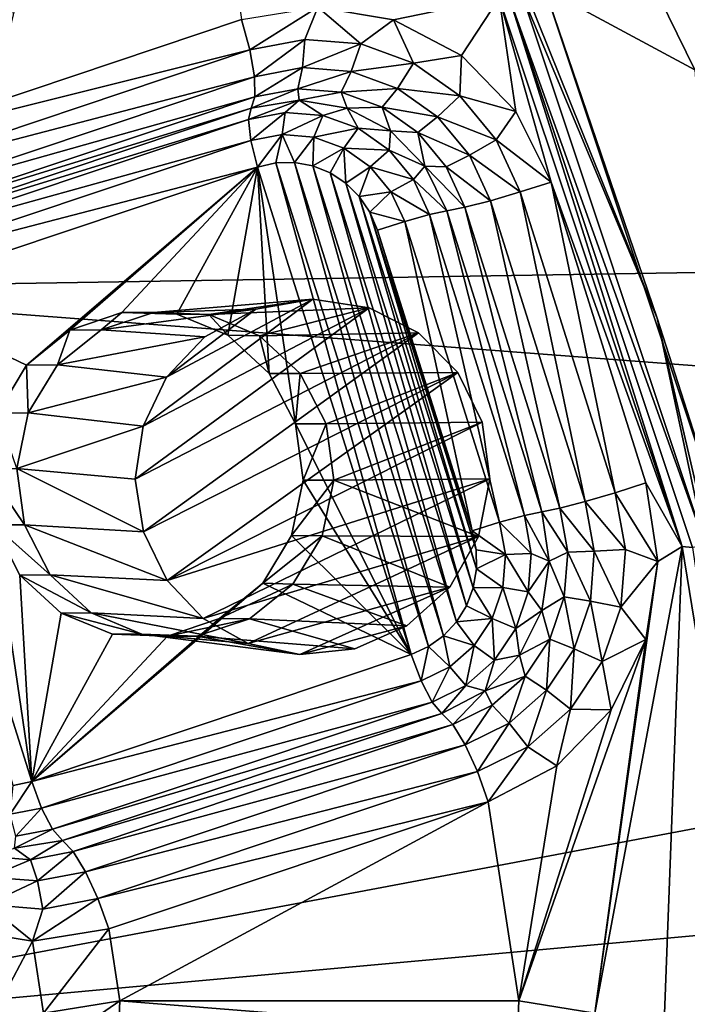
# Model space of a CAD drawing. Header units: metres. Extents: x -237 to 25, y -25 to 25.
# Tile 79 of 165: x -211.76 to -209.65, y 1.29 to 4.4. Entities that reach past the tile are written whole.
import ezdxf

# ---------------------------------------------------------------- set-up
doc = ezdxf.new("R2010")
doc.units = ezdxf.units.M
doc.layers.add('solid_10481232', color=7, linetype='CONTINUOUS')

msp = doc.modelspace()

# ---------------------------------------------------------------- linework, layer by layer
at = {"layer": 'solid_10481232'}
for points in [[(-203.606659, 3.698671, 203.242172), (-208.234619, 9.493552, 199.754669), (-212.258316, 5.833385, 196.722641)], [(-211.990494, 3.600961, 195.046265), (-211.421005, 5.898247, 195.475357), (-211.956345, 4.560482, 195.071976)], [(-211.766861, 4.512163, 195.231476), (-211.421005, 5.898247, 195.475357), (-211.990494, 3.600961, 195.046265)], [(-203.606659, 3.698671, 203.242172), (-212.258316, 5.833385, 196.722641), (-212.820435, 3.551047, 196.299088)], [(-212.258316, 5.833385, 196.722641), (-211.665649, 4.962391, 195.416168), (-211.939423, 3.755642, 195.209869)], [(-210.403275, 5.828957, 83.128601), (-209.625595, 4.243166, 82.934708), (-210.099976, 4.499037, 81.480263)], [(-210.403275, 5.828957, 83.128601), (-208.889481, 4.415432, 82.751167), (-209.625595, 4.243166, 82.934708)], [(-211.166885, 5.1464, 81.453583), (-211.058685, 4.401504, 81.426605), (-212.258347, 3.999782, 81.725716)], [(-211.339096, 4.968671, 81.496521), (-211.166885, 5.1464, 81.453583), (-212.258347, 3.999782, 81.725716)], [(-211.46373, 5.122235, 81.457832), (-212.484207, 4.358115, 81.712273), (-212.541138, 4.412341, 81.646805)], [(-211.46373, 5.122235, 81.457832), (-211.400742, 5.050149, 81.49395), (-212.484207, 4.358115, 81.712273)], [(-210.397369, 5.080102, 81.471733), (-209.745377, 3.45788, 81.309174), (-210.173294, 4.482878, 81.338463)], [(-210.099976, 4.499037, 81.480263), (-209.745377, 3.45788, 81.309174), (-210.397369, 5.080102, 81.471733)], [(-211.400742, 5.050149, 81.49395), (-212.421219, 4.286029, 81.748383), (-212.484207, 4.358115, 81.712273)], [(-211.400742, 5.050149, 81.49395), (-211.339096, 4.968671, 81.496521), (-212.421219, 4.286029, 81.748383)], [(-212.421219, 4.286029, 81.748383), (-211.339096, 4.968671, 81.496521), (-212.359573, 4.20455, 81.750954)], [(-212.359573, 4.20455, 81.750954), (-211.339096, 4.968671, 81.496521), (-212.258347, 3.999782, 81.725716)], [(-211.76088, 4.501837, 195.281982), (-211.939423, 3.755642, 195.209869), (-211.665649, 4.962391, 195.416168)], [(-210.173294, 4.482878, 81.338463), (-209.592606, 2.739611, 81.193687), (-210.213043, 4.472218, 81.27951)], [(-209.745377, 3.45788, 81.309174), (-209.592606, 2.739611, 81.193687), (-210.173294, 4.482878, 81.338463)], [(-210.099976, 4.499037, 81.480263), (-209.517197, 2.749485, 81.334961), (-209.745377, 3.45788, 81.309174)], [(-209.625595, 4.243166, 82.934708), (-209.517197, 2.749485, 81.334961), (-210.099976, 4.499037, 81.480263)], [(-210.578384, 4.401292, 81.306854), (-210.817947, 4.440625, 81.366585), (-210.244675, 4.470913, 81.223648)], [(-210.363068, 4.288221, 81.253166), (-210.578384, 4.401292, 81.306854), (-210.244675, 4.470913, 81.223648)], [(-210.191376, 4.111591, 81.210358), (-210.363068, 4.288221, 81.253166), (-210.244675, 4.470913, 81.223648)], [(-210.213043, 4.472218, 81.27951), (-209.66571, 2.736025, 81.0793), (-210.244675, 4.470913, 81.223648)], [(-210.080582, 3.887872, 81.182739), (-210.244675, 4.470913, 81.223648), (-209.66571, 2.736025, 81.0793)], [(-210.080582, 3.887872, 81.182739), (-210.191376, 4.111591, 81.210358), (-210.244675, 4.470913, 81.223648)], [(-210.213043, 4.472218, 81.27951), (-209.633728, 2.733095, 81.135071), (-209.66571, 2.736025, 81.0793)], [(-209.592606, 2.739611, 81.193687), (-209.633728, 2.733095, 81.135071), (-210.213043, 4.472218, 81.27951)], [(-211.0327, 4.30572, 81.402184), (-211.058685, 4.401504, 81.426605), (-210.817947, 4.440625, 81.366585)], [(-211.0327, 4.30572, 81.402184), (-210.817947, 4.440625, 81.366585), (-210.858551, 4.338987, 81.358765)], [(-210.858551, 4.338987, 81.358765), (-210.817947, 4.440625, 81.366585), (-210.681961, 4.324665, 81.314735)], [(-210.681961, 4.324665, 81.314735), (-210.817947, 4.440625, 81.366585), (-210.578384, 4.401292, 81.306854)], [(-211.0327, 4.30572, 81.402184), (-212.258347, 3.999782, 81.725716), (-211.058685, 4.401504, 81.426605)], [(-210.681961, 4.324665, 81.314735), (-210.578384, 4.401292, 81.306854), (-210.514999, 4.263728, 81.273102)], [(-210.514999, 4.263728, 81.273102), (-210.578384, 4.401292, 81.306854), (-210.363068, 4.288221, 81.253166)], [(-211.0327, 4.30572, 81.402184), (-210.858551, 4.338987, 81.358765), (-211.018158, 4.220978, 81.346741)], [(-210.858551, 4.338987, 81.358765), (-210.86618, 4.250007, 81.308853), (-211.018158, 4.220978, 81.346741)], [(-210.858551, 4.338987, 81.358765), (-210.681961, 4.324665, 81.314735), (-210.86618, 4.250007, 81.308853)], [(-212.232361, 3.903998, 81.701294), (-212.258347, 3.999782, 81.725716), (-211.0327, 4.30572, 81.402184)], [(-212.232361, 3.903998, 81.701294), (-211.0327, 4.30572, 81.402184), (-211.018158, 4.220978, 81.346741)], [(-210.681961, 4.324665, 81.314735), (-210.712097, 4.237509, 81.270432), (-210.86618, 4.250007, 81.308853)], [(-210.681961, 4.324665, 81.314735), (-210.514999, 4.263728, 81.273102), (-210.712097, 4.237509, 81.270432)], [(-210.514999, 4.263728, 81.273102), (-210.363068, 4.288221, 81.253166), (-210.369019, 4.16033, 81.23671)], [(-210.369019, 4.16033, 81.23671), (-210.363068, 4.288221, 81.253166), (-210.191376, 4.111591, 81.210358)], [(-211.018158, 4.220978, 81.346741), (-210.86618, 4.250007, 81.308853), (-211.016754, 4.157231, 81.266731)], [(-210.86618, 4.250007, 81.308853), (-210.88147, 4.183071, 81.233002), (-211.016754, 4.157231, 81.266731)], [(-210.86618, 4.250007, 81.308853), (-210.712097, 4.237509, 81.270432), (-210.88147, 4.183071, 81.233002)], [(-210.712097, 4.237509, 81.270432), (-210.744324, 4.171946, 81.198807), (-210.88147, 4.183071, 81.233002)], [(-210.712097, 4.237509, 81.270432), (-210.566406, 4.184337, 81.234108), (-210.744324, 4.171946, 81.198807)], [(-210.514999, 4.263728, 81.273102), (-210.566406, 4.184337, 81.234108), (-210.712097, 4.237509, 81.270432)], [(-210.514999, 4.263728, 81.273102), (-210.369019, 4.16033, 81.23671), (-210.566406, 4.184337, 81.234108)], [(-212.217804, 3.819256, 81.645844), (-212.232361, 3.903998, 81.701294), (-211.018158, 4.220978, 81.346741)], [(-212.217804, 3.819256, 81.645844), (-211.018158, 4.220978, 81.346741), (-211.016754, 4.157231, 81.266731)], [(-210.88147, 4.183071, 81.233002), (-210.876877, 4.14672, 81.133926), (-211.028625, 4.121952, 81.171761)], [(-211.016754, 4.157231, 81.266731), (-210.88147, 4.183071, 81.233002), (-211.028625, 4.121952, 81.171761)], [(-210.88147, 4.183071, 81.233002), (-210.744324, 4.171946, 81.198807), (-210.876877, 4.14672, 81.133926)], [(-210.744324, 4.171946, 81.198807), (-210.725143, 4.121952, 81.0961), (-210.876877, 4.14672, 81.133926)], [(-210.566406, 4.184337, 81.234108), (-210.614624, 4.124615, 81.166473), (-210.744324, 4.171946, 81.198807)], [(-210.744324, 4.171946, 81.198807), (-210.614624, 4.124615, 81.166473), (-210.725143, 4.121952, 81.0961)], [(-210.566406, 4.184337, 81.234108), (-210.439026, 4.094114, 81.202347), (-210.614624, 4.124615, 81.166473)], [(-210.369019, 4.16033, 81.23671), (-210.439026, 4.094114, 81.202347), (-210.566406, 4.184337, 81.234108)], [(-212.2164, 3.755509, 81.565842), (-212.217804, 3.819256, 81.645844), (-211.016754, 4.157231, 81.266731)], [(-212.2164, 3.755509, 81.565842), (-211.016754, 4.157231, 81.266731), (-211.028625, 4.121952, 81.171761)], [(-211.037216, 4.086154, 81.08918), (-211.028625, 4.121952, 81.171761), (-210.876877, 4.14672, 81.133926)], [(-211.037216, 4.086154, 81.08918), (-210.876877, 4.14672, 81.133926), (-210.920563, 4.108438, 81.060097)], [(-210.920563, 4.108438, 81.060097), (-210.876877, 4.14672, 81.133926), (-210.802277, 4.098844, 81.030602)], [(-210.802277, 4.098844, 81.030602), (-210.876877, 4.14672, 81.133926), (-210.725143, 4.121952, 81.0961)], [(-210.369019, 4.16033, 81.23671), (-210.253983, 4.021518, 81.208031), (-210.439026, 4.094114, 81.202347)], [(-210.369019, 4.16033, 81.23671), (-210.191376, 4.111591, 81.210358), (-210.253983, 4.021518, 81.208031)], [(-212.228271, 3.72023, 81.470871), (-211.028625, 4.121952, 81.171761), (-211.037216, 4.086154, 81.08918)], [(-212.2164, 3.755509, 81.565842), (-211.028625, 4.121952, 81.171761), (-212.228271, 3.72023, 81.470871)], [(-210.802277, 4.098844, 81.030602), (-210.725143, 4.121952, 81.0961), (-210.69043, 4.058025, 81.002716)], [(-210.614624, 4.124615, 81.166473), (-210.588257, 4.050071, 81.061966), (-210.725143, 4.121952, 81.0961)], [(-210.69043, 4.058025, 81.002716), (-210.725143, 4.121952, 81.0961), (-210.588257, 4.050071, 81.061966)], [(-210.614624, 4.124615, 81.166473), (-210.501251, 4.044303, 81.138206), (-210.588257, 4.050071, 81.061966)], [(-210.439026, 4.094114, 81.202347), (-210.501251, 4.044303, 81.138206), (-210.614624, 4.124615, 81.166473)], [(-210.253983, 4.021518, 81.208031), (-210.191376, 4.111591, 81.210358), (-210.080582, 3.887872, 81.182739)], [(-212.236862, 3.684432, 81.38829), (-211.037216, 4.086154, 81.08918), (-211.030045, 4.019427, 81.028328)], [(-212.236862, 3.684432, 81.38829), (-212.228271, 3.72023, 81.470871), (-211.037216, 4.086154, 81.08918)], [(-211.037216, 4.086154, 81.08918), (-210.920563, 4.108438, 81.060097), (-211.030045, 4.019427, 81.028328)], [(-210.920563, 4.108438, 81.060097), (-210.930862, 4.038373, 81.003593), (-211.030045, 4.019427, 81.028328)], [(-210.920563, 4.108438, 81.060097), (-210.802277, 4.098844, 81.030602), (-210.930862, 4.038373, 81.003593)], [(-210.802277, 4.098844, 81.030602), (-210.830292, 4.030216, 80.978523), (-210.930862, 4.038373, 81.003593)], [(-210.802277, 4.098844, 81.030602), (-210.69043, 4.058025, 81.002716), (-210.830292, 4.030216, 80.978523)], [(-210.439026, 4.094114, 81.202347), (-210.338654, 3.972989, 81.177322), (-210.501251, 4.044303, 81.138206)], [(-210.253983, 4.021518, 81.208031), (-210.338654, 3.972989, 81.177322), (-210.439026, 4.094114, 81.202347)], [(-210.69043, 4.058025, 81.002716), (-210.735199, 3.995511, 80.954811), (-210.830292, 4.030216, 80.978523)], [(-210.69043, 4.058025, 81.002716), (-210.592651, 3.988764, 80.978333), (-210.735199, 3.995511, 80.954811)], [(-210.69043, 4.058025, 81.002716), (-210.588257, 4.050071, 81.061966), (-210.592651, 3.988764, 80.978333)], [(-210.592651, 3.988764, 80.978333), (-210.588257, 4.050071, 81.061966), (-210.47963, 3.938114, 81.034882)], [(-210.501251, 4.044303, 81.138206), (-210.47963, 3.938114, 81.034882), (-210.588257, 4.050071, 81.061966)], [(-212.229691, 3.617705, 81.327431), (-212.236862, 3.684432, 81.38829), (-211.030045, 4.019427, 81.028328)], [(-212.229691, 3.617705, 81.327431), (-211.030045, 4.019427, 81.028328), (-211.008575, 3.935583, 81.001862)], [(-211.008575, 3.935583, 81.001862), (-211.030045, 4.019427, 81.028328), (-210.930862, 4.038373, 81.003593)], [(-210.950211, 3.948631, 80.987312), (-211.008575, 3.935583, 81.001862), (-210.930862, 4.038373, 81.003593)], [(-210.89183, 3.949763, 80.972763), (-210.950211, 3.948631, 80.987312), (-210.930862, 4.038373, 81.003593)], [(-210.89183, 3.949763, 80.972763), (-210.930862, 4.038373, 81.003593), (-210.830292, 4.030216, 80.978523)], [(-210.833633, 3.939019, 80.958252), (-210.89183, 3.949763, 80.972763), (-210.830292, 4.030216, 80.978523)], [(-210.833633, 3.939019, 80.958252), (-210.830292, 4.030216, 80.978523), (-210.735199, 3.995511, 80.954811)], [(-210.501251, 4.044303, 81.138206), (-210.411896, 3.936483, 81.115929), (-210.47963, 3.938114, 81.034882)], [(-210.338654, 3.972989, 81.177322), (-210.411896, 3.936483, 81.115929), (-210.501251, 4.044303, 81.138206)], [(-210.253983, 4.021518, 81.208031), (-210.177719, 3.85675, 81.189018), (-210.338654, 3.972989, 81.177322)], [(-210.253983, 4.021518, 81.208031), (-210.080582, 3.887872, 81.182739), (-210.177719, 3.85675, 81.189018)], [(-210.779022, 3.916909, 80.944633), (-210.833633, 3.939019, 80.958252), (-210.735199, 3.995511, 80.954811)], [(-210.729568, 3.884375, 80.932304), (-210.779022, 3.916909, 80.944633), (-210.735199, 3.995511, 80.954811)], [(-210.729568, 3.884375, 80.932304), (-210.735199, 3.995511, 80.954811), (-210.652069, 3.936624, 80.934082)], [(-210.592651, 3.988764, 80.978333), (-210.652069, 3.936624, 80.934082), (-210.735199, 3.995511, 80.954811)], [(-210.592651, 3.988764, 80.978333), (-210.515594, 3.895779, 80.959122), (-210.652069, 3.936624, 80.934082)], [(-210.592651, 3.988764, 80.978333), (-210.47963, 3.938114, 81.034882), (-210.515594, 3.895779, 80.959122)], [(-210.338654, 3.972989, 81.177322), (-210.27211, 3.829216, 81.160736), (-210.411896, 3.936483, 81.115929)], [(-210.177719, 3.85675, 81.189018), (-210.27211, 3.829216, 81.160736), (-210.338654, 3.972989, 81.177322)], [(-212.229691, 3.617705, 81.327431), (-211.008575, 3.935583, 81.001862), (-212.208221, 3.533861, 81.300972)], [(-211.738937, 3.309006, 81.183968), (-212.208221, 3.533861, 81.300972), (-211.008575, 3.935583, 81.001862)], [(-211.60231, 3.419698, 81.149902), (-211.738937, 3.309006, 81.183968), (-211.008575, 3.935583, 81.001862)], [(-211.437653, 3.475599, 81.108849), (-211.60231, 3.419698, 81.149902), (-211.008575, 3.935583, 81.001862)], [(-211.263916, 3.470229, 81.065529), (-211.437653, 3.475599, 81.108849), (-211.008575, 3.935583, 81.001862)], [(-211.102066, 3.403856, 81.025177), (-211.263916, 3.470229, 81.065529), (-211.008575, 3.935583, 81.001862)], [(-210.971207, 3.283364, 80.992546), (-211.102066, 3.403856, 81.025177), (-211.008575, 3.935583, 81.001862)], [(-210.522766, 2.394678, 80.880745), (-211.008575, 3.935583, 81.001862), (-210.950211, 3.948631, 80.987312)], [(-210.888657, 3.123948, 80.97197), (-211.008575, 3.935583, 81.001862), (-210.522766, 2.394678, 80.880745)], [(-210.888657, 3.123948, 80.97197), (-210.971207, 3.283364, 80.992546), (-211.008575, 3.935583, 81.001862)], [(-210.468109, 2.419477, 80.867111), (-210.950211, 3.948631, 80.987312), (-210.89183, 3.949763, 80.972763)], [(-210.468109, 2.419477, 80.867111), (-210.522766, 2.394678, 80.880745), (-210.950211, 3.948631, 80.987312)], [(-210.420242, 2.453929, 80.855179), (-210.89183, 3.949763, 80.972763), (-210.833633, 3.939019, 80.958252)], [(-210.420242, 2.453929, 80.855179), (-210.468109, 2.419477, 80.867111), (-210.89183, 3.949763, 80.972763)], [(-210.379272, 2.497885, 80.844963), (-210.833633, 3.939019, 80.958252), (-210.779022, 3.916909, 80.944633)], [(-210.379272, 2.497885, 80.844963), (-210.420242, 2.453929, 80.855179), (-210.833633, 3.939019, 80.958252)], [(-210.68692, 3.842161, 80.921669), (-210.729568, 3.884375, 80.932304), (-210.652069, 3.936624, 80.934082)], [(-210.68692, 3.842161, 80.921669), (-210.652069, 3.936624, 80.934082), (-210.586548, 3.857567, 80.917747)], [(-210.515594, 3.895779, 80.959122), (-210.586548, 3.857567, 80.917747), (-210.652069, 3.936624, 80.934082)], [(-210.515594, 3.895779, 80.959122), (-210.47963, 3.938114, 81.034882), (-210.409882, 3.79704, 81.017494)], [(-210.352661, 3.808503, 81.101158), (-210.409882, 3.79704, 81.017494), (-210.47963, 3.938114, 81.034882)], [(-210.411896, 3.936483, 81.115929), (-210.352661, 3.808503, 81.101158), (-210.47963, 3.938114, 81.034882)], [(-210.27211, 3.829216, 81.160736), (-210.352661, 3.808503, 81.101158), (-210.411896, 3.936483, 81.115929)], [(-210.347702, 2.548856, 80.837097), (-210.779022, 3.916909, 80.944633), (-210.729568, 3.884375, 80.932304)], [(-210.347702, 2.548856, 80.837097), (-210.379272, 2.497885, 80.844963), (-210.779022, 3.916909, 80.944633)], [(-210.515594, 3.895779, 80.959122), (-210.464508, 3.785409, 80.946388), (-210.586548, 3.857567, 80.917747)], [(-210.515594, 3.895779, 80.959122), (-210.409882, 3.79704, 81.017494), (-210.464508, 3.785409, 80.946388)], [(-210.326248, 2.605138, 80.831741), (-210.729568, 3.884375, 80.932304), (-210.68692, 3.842161, 80.921669)], [(-210.326248, 2.605138, 80.831741), (-210.347702, 2.548856, 80.837097), (-210.729568, 3.884375, 80.932304)], [(-209.877884, 2.905694, 81.114258), (-210.177719, 3.85675, 81.189018), (-210.080582, 3.887872, 81.182739)], [(-209.780731, 2.936816, 81.107979), (-210.080582, 3.887872, 81.182739), (-209.66571, 2.736025, 81.0793)], [(-209.877884, 2.905694, 81.114258), (-210.080582, 3.887872, 81.182739), (-209.780731, 2.936816, 81.107979)], [(-210.653488, 3.792818, 80.91333), (-210.68692, 3.842161, 80.921669), (-210.586548, 3.857567, 80.917747)], [(-210.315826, 2.665123, 80.829147), (-210.68692, 3.842161, 80.921669), (-210.653488, 3.792818, 80.91333)], [(-210.315826, 2.665123, 80.829147), (-210.326248, 2.605138, 80.831741), (-210.68692, 3.842161, 80.921669)], [(-210.653488, 3.792818, 80.91333), (-210.586548, 3.857567, 80.917747), (-210.543121, 3.763728, 80.906921)], [(-210.464508, 3.785409, 80.946388), (-210.543121, 3.763728, 80.906921), (-210.586548, 3.857567, 80.917747)], [(-210.052826, 2.857447, 81.026398), (-210.352661, 3.808503, 81.101158), (-210.27211, 3.829216, 81.160736)], [(-209.972275, 2.87816, 81.085976), (-210.27211, 3.829216, 81.160736), (-210.177719, 3.85675, 81.189018)], [(-209.972275, 2.87816, 81.085976), (-210.052826, 2.857447, 81.026398), (-210.27211, 3.829216, 81.160736)], [(-209.877884, 2.905694, 81.114258), (-209.972275, 2.87816, 81.085976), (-210.177719, 3.85675, 81.189018)], [(-210.110046, 2.845984, 80.942734), (-210.409882, 3.79704, 81.017494), (-210.352661, 3.808503, 81.101158)], [(-210.052826, 2.857447, 81.026398), (-210.110046, 2.845984, 80.942734), (-210.352661, 3.808503, 81.101158)], [(-210.653488, 3.792818, 80.91333), (-210.543121, 3.763728, 80.906921), (-210.629425, 3.736486, 80.907333)], [(-210.316925, 2.725287, 80.829422), (-210.653488, 3.792818, 80.91333), (-210.629425, 3.736486, 80.907333)], [(-210.316925, 2.725287, 80.829422), (-210.315826, 2.665123, 80.829147), (-210.653488, 3.792818, 80.91333)], [(-210.243286, 2.812672, 80.832161), (-210.543121, 3.763728, 80.906921), (-210.464508, 3.785409, 80.946388)], [(-210.164673, 2.834352, 80.871628), (-210.464508, 3.785409, 80.946388), (-210.409882, 3.79704, 81.017494)], [(-210.164673, 2.834352, 80.871628), (-210.243286, 2.812672, 80.832161), (-210.464508, 3.785409, 80.946388)], [(-210.164673, 2.834352, 80.871628), (-210.409882, 3.79704, 81.017494), (-210.110046, 2.845984, 80.942734)], [(-210.32959, 2.785429, 80.832573), (-210.629425, 3.736486, 80.907333), (-210.543121, 3.763728, 80.906921)], [(-210.32959, 2.785429, 80.832573), (-210.316925, 2.725287, 80.829422), (-210.629425, 3.736486, 80.907333)], [(-210.243286, 2.812672, 80.832161), (-210.32959, 2.785429, 80.832573), (-210.543121, 3.763728, 80.906921)], [(-204.096924, 2.886455, 202.872726), (-203.606659, 3.698671, 203.242172), (-212.820435, 3.551047, 196.299088)], [(-204.096924, 2.886455, 202.872726), (-212.820435, 3.551047, 196.299088), (-213.10495, 1.188847, 196.084717)], [(-211.722412, 1.992956, 81.179848), (-211.780777, 1.979908, 81.194397), (-212.208221, 3.533861, 81.300972)], [(-211.842331, 2.804591, 81.209747), (-211.722412, 1.992956, 81.179848), (-212.208221, 3.533861, 81.300972)], [(-211.738937, 3.309006, 81.183968), (-211.830353, 3.157742, 81.206757), (-212.208221, 3.533861, 81.300972)], [(-210.833466, 3.517668, 83.360764), (-211.370071, 3.116552, 83.406792), (-211.295685, 3.270941, 83.403351)], [(-210.655045, 3.490482, 83.340317), (-211.370071, 3.116552, 83.406792), (-210.833466, 3.517668, 83.360764)], [(-210.833466, 3.517668, 83.360764), (-211.336823, 3.47611, 81.49897), (-211.162888, 3.469515, 81.455658)], [(-210.833466, 3.517668, 83.360764), (-211.014252, 3.486114, 83.379143), (-211.336823, 3.47611, 81.49897)], [(-210.833466, 3.517668, 83.360764), (-211.295685, 3.270941, 83.403351), (-211.014252, 3.486114, 83.379143)], [(-210.655045, 3.490482, 83.340317), (-210.833466, 3.517668, 83.360764), (-211.162888, 3.469515, 81.455658)], [(-210.655045, 3.490482, 83.340317), (-211.394958, 2.948851, 83.403229), (-211.370071, 3.116552, 83.406792)], [(-210.499084, 3.411045, 83.31913), (-211.394958, 2.948851, 83.403229), (-210.655045, 3.490482, 83.340317)], [(-210.655045, 3.490482, 83.340317), (-211.162888, 3.469515, 81.455658), (-211.00238, 3.402405, 81.414841)], [(-210.499084, 3.411045, 83.31913), (-210.655045, 3.490482, 83.340317), (-211.00238, 3.402405, 81.414841)], [(-211.502625, 3.421017, 81.539696), (-211.60231, 3.419698, 81.149902), (-211.437653, 3.475599, 81.108849)], [(-211.014252, 3.486114, 83.379143), (-211.502625, 3.421017, 81.539696), (-211.336823, 3.47611, 81.49897)], [(-211.014252, 3.486114, 83.379143), (-211.174683, 3.399129, 83.393837), (-211.502625, 3.421017, 81.539696)], [(-211.336823, 3.47611, 81.49897), (-211.502625, 3.421017, 81.539696), (-211.437653, 3.475599, 81.108849)], [(-211.336823, 3.47611, 81.49897), (-211.437653, 3.475599, 81.108849), (-211.263916, 3.470229, 81.065529)], [(-211.162888, 3.469515, 81.455658), (-211.336823, 3.47611, 81.49897), (-211.263916, 3.470229, 81.065529)], [(-211.014252, 3.486114, 83.379143), (-211.295685, 3.270941, 83.403351), (-211.174683, 3.399129, 83.393837)], [(-211.162888, 3.469515, 81.455658), (-211.263916, 3.470229, 81.065529), (-211.102066, 3.403856, 81.025177)], [(-211.00238, 3.402405, 81.414841), (-211.162888, 3.469515, 81.455658), (-211.102066, 3.403856, 81.025177)], [(-209.745377, 3.45788, 81.309174), (-209.347656, 1.750515, 81.210007), (-209.592606, 2.739611, 81.193687)], [(-209.517197, 2.749485, 81.334961), (-209.347656, 1.750515, 81.210007), (-209.745377, 3.45788, 81.309174)], [(-211.640366, 3.310715, 81.573196), (-211.738937, 3.309006, 81.183968), (-211.60231, 3.419698, 81.149902)], [(-211.502625, 3.421017, 81.539696), (-211.640366, 3.310715, 81.573196), (-211.60231, 3.419698, 81.149902)], [(-211.174683, 3.399129, 83.393837), (-211.640366, 3.310715, 81.573196), (-211.502625, 3.421017, 81.539696)], [(-211.174683, 3.399129, 83.393837), (-211.295685, 3.270941, 83.403351), (-211.640366, 3.310715, 81.573196)], [(-210.499084, 3.411045, 83.31913), (-211.369354, 2.782173, 83.391983), (-211.394958, 2.948851, 83.403229)], [(-210.375671, 3.286417, 83.297752), (-211.369354, 2.782173, 83.391983), (-210.499084, 3.411045, 83.31913)], [(-211.00238, 3.402405, 81.414841), (-211.102066, 3.403856, 81.025177), (-210.971207, 3.283364, 80.992546)], [(-210.499084, 3.411045, 83.31913), (-211.00238, 3.402405, 81.414841), (-210.873428, 3.282387, 81.381241)], [(-210.873428, 3.282387, 81.381241), (-211.00238, 3.402405, 81.414841), (-210.971207, 3.283364, 80.992546)], [(-210.375671, 3.286417, 83.297752), (-210.499084, 3.411045, 83.31913), (-210.873428, 3.282387, 81.381241)], [(-211.733215, 3.158374, 81.595543), (-211.830353, 3.157742, 81.206757), (-211.738937, 3.309006, 81.183968)], [(-211.640366, 3.310715, 81.573196), (-211.733215, 3.158374, 81.595543), (-211.738937, 3.309006, 81.183968)], [(-211.295685, 3.270941, 83.403351), (-211.733215, 3.158374, 81.595543), (-211.640366, 3.310715, 81.573196)], [(-211.295685, 3.270941, 83.403351), (-211.370071, 3.116552, 83.406792), (-211.733215, 3.158374, 81.595543)], [(-211.294052, 2.628644, 83.37294), (-211.369354, 2.782173, 83.391983), (-210.375671, 3.286417, 83.297752)], [(-211.294052, 2.628644, 83.37294), (-210.375671, 3.286417, 83.297752), (-210.297867, 3.128946, 83.277901)], [(-210.873428, 3.282387, 81.381241), (-210.971207, 3.283364, 80.992546), (-210.888657, 3.123948, 80.97197)], [(-210.873428, 3.282387, 81.381241), (-210.888657, 3.123948, 80.97197), (-210.791885, 3.123948, 81.360085)], [(-210.375671, 3.286417, 83.297752), (-210.873428, 3.282387, 81.381241), (-210.791885, 3.123948, 81.360085)], [(-210.375671, 3.286417, 83.297752), (-210.791885, 3.123948, 81.360085), (-210.297867, 3.128946, 83.277901)], [(-211.733215, 3.158374, 81.595543), (-211.769745, 2.982569, 81.604095), (-211.830353, 3.157742, 81.206757)], [(-211.370071, 3.116552, 83.406792), (-211.769745, 2.982569, 81.604095), (-211.733215, 3.158374, 81.595543)], [(-211.370071, 3.116552, 83.406792), (-211.394958, 2.948851, 83.403229), (-211.769745, 2.982569, 81.604095)], [(-210.273697, 2.950111, 83.26123), (-211.294052, 2.628644, 83.37294), (-210.297867, 3.128946, 83.277901)], [(-210.864471, 2.945874, 80.965935), (-210.888657, 3.123948, 80.97197), (-210.522766, 2.394678, 80.880745)], [(-210.791885, 3.123948, 81.360085), (-210.888657, 3.123948, 80.97197), (-210.864471, 2.945874, 80.965935)], [(-210.767456, 2.946112, 81.35482), (-210.791885, 3.123948, 81.360085), (-210.864471, 2.945874, 80.965935)], [(-210.767456, 2.946112, 81.35482), (-210.297867, 3.128946, 83.277901), (-210.791885, 3.123948, 81.360085)], [(-210.767456, 2.946112, 81.35482), (-210.273697, 2.950111, 83.26123), (-210.297867, 3.128946, 83.277901)], [(-211.745575, 2.804591, 81.597862), (-211.842331, 2.804591, 81.209747), (-211.866531, 2.982665, 81.215775)], [(-211.769745, 2.982569, 81.604095), (-211.745575, 2.804591, 81.597862), (-211.866531, 2.982665, 81.215775)], [(-211.369354, 2.782173, 83.391983), (-211.745575, 2.804591, 81.597862), (-211.769745, 2.982569, 81.604095)], [(-211.394958, 2.948851, 83.403229), (-211.369354, 2.782173, 83.391983), (-211.769745, 2.982569, 81.604095)], [(-210.273697, 2.950111, 83.26123), (-211.180069, 2.508835, 83.348755), (-211.294052, 2.628644, 83.37294)], [(-210.273697, 2.950111, 83.26123), (-210.309448, 2.767848, 83.250473), (-211.180069, 2.508835, 83.348755)], [(-210.767456, 2.946112, 81.35482), (-210.864471, 2.945874, 80.965935), (-210.900635, 2.770797, 80.974953)], [(-210.767456, 2.946112, 81.35482), (-210.900635, 2.770797, 80.974953), (-210.803787, 2.7695, 81.365341)], [(-210.900635, 2.770797, 80.974953), (-210.864471, 2.945874, 80.965935), (-210.522766, 2.394678, 80.880745)], [(-210.767456, 2.946112, 81.35482), (-210.803787, 2.7695, 81.365341), (-210.309448, 2.767848, 83.250473)], [(-210.767456, 2.946112, 81.35482), (-210.309448, 2.767848, 83.250473), (-210.273697, 2.950111, 83.26123)], [(-209.877884, 2.905694, 81.114258), (-209.780731, 2.936816, 81.107979), (-209.742783, 2.688708, 81.098511)], [(-209.742783, 2.688708, 81.098511), (-209.780731, 2.936816, 81.107979), (-209.66571, 2.736025, 81.0793)], [(-209.877884, 2.905694, 81.114258), (-209.845612, 2.7262, 81.106209), (-209.972275, 2.87816, 81.085976)], [(-209.877884, 2.905694, 81.114258), (-209.742783, 2.688708, 81.098511), (-209.845612, 2.7262, 81.106209)], [(-204.458801, 1.976449, 202.600052), (-204.096924, 2.886455, 202.872726), (-213.10495, 1.188847, 196.084717)], [(-209.972275, 2.87816, 81.085976), (-209.944107, 2.721537, 81.078957), (-210.052826, 2.857447, 81.026398)], [(-209.845612, 2.7262, 81.106209), (-209.944107, 2.721537, 81.078957), (-209.972275, 2.87816, 81.085976)], [(-210.164673, 2.834352, 80.871628), (-210.143051, 2.714118, 80.866241), (-210.243286, 2.812672, 80.832161)], [(-210.164673, 2.834352, 80.871628), (-210.110046, 2.845984, 80.942734), (-210.086014, 2.689602, 80.936745)], [(-210.164673, 2.834352, 80.871628), (-210.086014, 2.689602, 80.936745), (-210.143051, 2.714118, 80.866241)], [(-210.052826, 2.857447, 81.026398), (-210.027756, 2.718029, 81.020149), (-210.110046, 2.845984, 80.942734)], [(-210.027756, 2.718029, 81.020149), (-210.086014, 2.689602, 80.936745), (-210.110046, 2.845984, 80.942734)], [(-209.944107, 2.721537, 81.078957), (-210.027756, 2.718029, 81.020149), (-210.052826, 2.857447, 81.026398)], [(-211.759781, 2.645176, 81.189163), (-211.722412, 1.992956, 81.179848), (-211.842331, 2.804591, 81.209747)], [(-211.664001, 2.646437, 81.577728), (-211.759781, 2.645176, 81.189163), (-211.842331, 2.804591, 81.209747)], [(-211.664001, 2.646437, 81.577728), (-211.842331, 2.804591, 81.209747), (-211.745575, 2.804591, 81.597862)], [(-211.294052, 2.628644, 83.37294), (-211.745575, 2.804591, 81.597862), (-211.369354, 2.782173, 83.391983)], [(-211.664001, 2.646437, 81.577728), (-211.745575, 2.804591, 81.597862), (-211.294052, 2.628644, 83.37294)], [(-210.243286, 2.812672, 80.832161), (-210.224899, 2.710446, 80.827576), (-210.32959, 2.785429, 80.832573)], [(-210.143051, 2.714118, 80.866241), (-210.224899, 2.710446, 80.827576), (-210.243286, 2.812672, 80.832161)], [(-210.99205, 2.619533, 80.997749), (-210.900635, 2.770797, 80.974953), (-210.522766, 2.394678, 80.880745)], [(-210.803787, 2.7695, 81.365341), (-210.900635, 2.770797, 80.974953), (-210.99205, 2.619533, 80.997749)], [(-210.224899, 2.710446, 80.827576), (-210.316925, 2.725287, 80.829422), (-210.32959, 2.785429, 80.832573)], [(-210.309448, 2.767848, 83.250473), (-211.037537, 2.429198, 83.322067), (-211.180069, 2.508835, 83.348755)], [(-210.309448, 2.767848, 83.250473), (-210.400787, 2.607878, 83.248192), (-211.037537, 2.429198, 83.322067)], [(-210.803787, 2.7695, 81.365341), (-210.99205, 2.619533, 80.997749), (-210.896408, 2.617367, 81.389221)], [(-210.803787, 2.7695, 81.365341), (-210.896408, 2.617367, 81.389221), (-210.400787, 2.607878, 83.248192)], [(-210.803787, 2.7695, 81.365341), (-210.400787, 2.607878, 83.248192), (-210.309448, 2.767848, 83.250473)], [(-210.224899, 2.710446, 80.827576), (-210.315826, 2.665123, 80.829147), (-210.316925, 2.725287, 80.829422)], [(-210.224899, 2.710446, 80.827576), (-210.232819, 2.606799, 80.829552), (-210.315826, 2.665123, 80.829147)], [(-210.152359, 2.592212, 80.868561), (-210.232819, 2.606799, 80.829552), (-210.224899, 2.710446, 80.827576)], [(-210.143051, 2.714118, 80.866241), (-210.152359, 2.592212, 80.868561), (-210.224899, 2.710446, 80.827576)], [(-210.143051, 2.714118, 80.866241), (-210.086014, 2.689602, 80.936745), (-210.152359, 2.592212, 80.868561)], [(-210.027756, 2.718029, 81.020149), (-210.038544, 2.576674, 81.022842), (-210.086014, 2.689602, 80.936745)], [(-209.956238, 2.562738, 81.081978), (-210.038544, 2.576674, 81.022842), (-210.027756, 2.718029, 81.020149)], [(-209.944107, 2.721537, 81.078957), (-209.956238, 2.562738, 81.081978), (-210.027756, 2.718029, 81.020149)], [(-209.859512, 2.544213, 81.109673), (-209.956238, 2.562738, 81.081978), (-209.944107, 2.721537, 81.078957)], [(-209.845612, 2.7262, 81.106209), (-209.859512, 2.544213, 81.109673), (-209.944107, 2.721537, 81.078957)], [(-209.725754, 1.146879, 81.094269), (-209.941803, 1.260584, 81.14814), (-209.66571, 2.736025, 81.0793)], [(-209.742783, 2.688708, 81.098511), (-209.66571, 2.736025, 81.0793), (-209.941803, 1.260584, 81.14814)], [(-209.845612, 2.7262, 81.106209), (-209.742783, 2.688708, 81.098511), (-209.859512, 2.544213, 81.109673)], [(-209.725754, 1.146879, 81.094269), (-209.66571, 2.736025, 81.0793), (-209.371414, 0.925323, 81.00592)], [(-209.633728, 2.733095, 81.135071), (-209.371414, 0.925323, 81.00592), (-209.66571, 2.736025, 81.0793)], [(-210.152359, 2.592212, 80.868561), (-210.086014, 2.689602, 80.936745), (-210.110046, 2.533221, 80.942734)], [(-210.038544, 2.576674, 81.022842), (-210.110046, 2.533221, 80.942734), (-210.086014, 2.689602, 80.936745)], [(-209.780945, 2.441804, 81.108032), (-209.742783, 2.688708, 81.098511), (-209.941803, 1.260584, 81.14814)], [(-209.859512, 2.544213, 81.109673), (-209.742783, 2.688708, 81.098511), (-209.780945, 2.441804, 81.108032)], [(-211.534866, 2.526461, 81.546082), (-211.759781, 2.645176, 81.189163), (-211.664001, 2.646437, 81.577728)], [(-211.664001, 2.646437, 81.577728), (-211.294052, 2.628644, 83.37294), (-211.180069, 2.508835, 83.348755)], [(-211.534866, 2.526461, 81.546082), (-211.664001, 2.646437, 81.577728), (-211.180069, 2.508835, 83.348755)], [(-210.232819, 2.606799, 80.829552), (-210.326248, 2.605138, 80.831741), (-210.315826, 2.665123, 80.829147)], [(-211.759781, 2.645176, 81.189163), (-211.628922, 2.524683, 81.156532), (-211.722412, 1.992956, 81.179848)], [(-211.534866, 2.526461, 81.546082), (-211.628922, 2.524683, 81.156532), (-211.759781, 2.645176, 81.189163)], [(-210.99205, 2.619533, 80.997749), (-210.522766, 2.394678, 80.880745), (-211.722412, 1.992956, 81.179848)], [(-211.128677, 2.508842, 81.031807), (-210.99205, 2.619533, 80.997749), (-211.722412, 1.992956, 81.179848)], [(-210.896408, 2.617367, 81.389221), (-210.99205, 2.619533, 80.997749), (-211.128677, 2.508842, 81.031807)], [(-210.896408, 2.617367, 81.389221), (-211.128677, 2.508842, 81.031807), (-211.033981, 2.507291, 81.423454)], [(-210.896408, 2.617367, 81.389221), (-211.033981, 2.507291, 81.423454), (-210.536713, 2.485462, 83.255508)], [(-210.896408, 2.617367, 81.389221), (-210.536713, 2.485462, 83.255508), (-210.400787, 2.607878, 83.248192)], [(-210.400787, 2.607878, 83.248192), (-210.874527, 2.394959, 83.295471), (-211.037537, 2.429198, 83.322067)], [(-210.400787, 2.607878, 83.248192), (-210.536713, 2.485462, 83.255508), (-210.874527, 2.394959, 83.295471)], [(-210.266479, 2.508796, 80.837944), (-210.347702, 2.548856, 80.837097), (-210.326248, 2.605138, 80.831741)], [(-210.232819, 2.606799, 80.829552), (-210.266479, 2.508796, 80.837944), (-210.326248, 2.605138, 80.831741)], [(-210.191971, 2.476944, 80.878433), (-210.266479, 2.508796, 80.837944), (-210.232819, 2.606799, 80.829552)], [(-210.152359, 2.592212, 80.868561), (-210.191971, 2.476944, 80.878433), (-210.232819, 2.606799, 80.829552)], [(-210.152359, 2.592212, 80.868561), (-210.110046, 2.533221, 80.942734), (-210.191971, 2.476944, 80.878433)], [(-210.038544, 2.576674, 81.022842), (-210.084473, 2.443015, 81.034286), (-210.110046, 2.533221, 80.942734)], [(-210.007828, 2.412585, 81.094841), (-210.084473, 2.443015, 81.034286), (-210.038544, 2.576674, 81.022842)], [(-209.956238, 2.562738, 81.081978), (-210.007828, 2.412585, 81.094841), (-210.038544, 2.576674, 81.022842)], [(-209.91864, 2.372133, 81.124413), (-210.007828, 2.412585, 81.094841), (-209.956238, 2.562738, 81.081978)], [(-209.859512, 2.544213, 81.109673), (-209.91864, 2.372133, 81.124413), (-209.956238, 2.562738, 81.081978)], [(-211.628922, 2.524683, 81.156532), (-211.467087, 2.458311, 81.116188), (-211.722412, 1.992956, 81.179848)], [(-211.373718, 2.459076, 81.506699), (-211.628922, 2.524683, 81.156532), (-211.534866, 2.526461, 81.546082)], [(-211.373718, 2.459076, 81.506699), (-211.467087, 2.458311, 81.116188), (-211.628922, 2.524683, 81.156532)], [(-211.534866, 2.526461, 81.546082), (-211.180069, 2.508835, 83.348755), (-211.037537, 2.429198, 83.322067)], [(-211.373718, 2.459076, 81.506699), (-211.534866, 2.526461, 81.546082), (-211.037537, 2.429198, 83.322067)], [(-210.266479, 2.508796, 80.837944), (-210.379272, 2.497885, 80.844963), (-210.347702, 2.548856, 80.837097)], [(-210.191971, 2.476944, 80.878433), (-210.110046, 2.533221, 80.942734), (-210.179794, 2.392147, 80.960129)], [(-210.084473, 2.443015, 81.034286), (-210.179794, 2.392147, 80.960129), (-210.110046, 2.533221, 80.942734)], [(-209.859512, 2.544213, 81.109673), (-209.780945, 2.441804, 81.108032), (-209.91864, 2.372133, 81.124413)], [(-211.293335, 2.45294, 81.072861), (-211.128677, 2.508842, 81.031807), (-211.722412, 1.992956, 81.179848)], [(-211.033981, 2.507291, 81.423454), (-211.128677, 2.508842, 81.031807), (-211.293335, 2.45294, 81.072861)], [(-211.033981, 2.507291, 81.423454), (-211.293335, 2.45294, 81.072861), (-211.199814, 2.452363, 81.464188)], [(-211.033981, 2.507291, 81.423454), (-211.199814, 2.452363, 81.464188), (-210.701126, 2.412705, 83.272041)], [(-211.033981, 2.507291, 81.423454), (-210.701126, 2.412705, 83.272041), (-210.536713, 2.485462, 83.255508)], [(-210.323624, 2.423114, 80.852196), (-210.420242, 2.453929, 80.855179), (-210.379272, 2.497885, 80.844963)], [(-210.266479, 2.508796, 80.837944), (-210.323624, 2.423114, 80.852196), (-210.379272, 2.497885, 80.844963)], [(-210.259171, 2.376168, 80.895187), (-210.323624, 2.423114, 80.852196), (-210.266479, 2.508796, 80.837944)], [(-210.191971, 2.476944, 80.878433), (-210.259171, 2.376168, 80.895187), (-210.266479, 2.508796, 80.837944)], [(-211.199814, 2.452363, 81.464188), (-211.467087, 2.458311, 81.116188), (-211.373718, 2.459076, 81.506699)], [(-211.373718, 2.459076, 81.506699), (-211.037537, 2.429198, 83.322067), (-210.874527, 2.394959, 83.295471)], [(-211.199814, 2.452363, 81.464188), (-211.373718, 2.459076, 81.506699), (-210.874527, 2.394959, 83.295471)], [(-210.536713, 2.485462, 83.255508), (-210.701126, 2.412705, 83.272041), (-210.874527, 2.394959, 83.295471)], [(-210.191971, 2.476944, 80.878433), (-210.179794, 2.392147, 80.960129), (-210.259171, 2.376168, 80.895187)], [(-211.467087, 2.458311, 81.116188), (-211.293335, 2.45294, 81.072861), (-211.722412, 1.992956, 81.179848)], [(-211.199814, 2.452363, 81.464188), (-211.293335, 2.45294, 81.072861), (-211.467087, 2.458311, 81.116188)], [(-211.199814, 2.452363, 81.464188), (-210.874527, 2.394959, 83.295471), (-210.701126, 2.412705, 83.272041)], [(-210.40033, 2.355593, 80.871323), (-210.468109, 2.419477, 80.867111), (-210.420242, 2.453929, 80.855179)], [(-210.323624, 2.423114, 80.852196), (-210.40033, 2.355593, 80.871323), (-210.420242, 2.453929, 80.855179)], [(-209.780945, 2.441804, 81.108032), (-209.941803, 1.260584, 81.14814), (-210.182495, 1.300048, 81.208145)], [(-209.890656, 2.21989, 81.135384), (-209.780945, 2.441804, 81.108032), (-210.182495, 1.300048, 81.208145)], [(-210.084473, 2.443015, 81.034286), (-210.162399, 2.32616, 81.053719), (-210.179794, 2.392147, 80.960129)], [(-210.095367, 2.28131, 81.116669), (-210.162399, 2.32616, 81.053719), (-210.084473, 2.443015, 81.034286)], [(-210.007828, 2.412585, 81.094841), (-210.095367, 2.28131, 81.116669), (-210.084473, 2.443015, 81.034286)], [(-209.91864, 2.372133, 81.124413), (-209.780945, 2.441804, 81.108032), (-209.890656, 2.21989, 81.135384)], [(-210.491379, 2.310834, 80.89402), (-210.522766, 2.394678, 80.880745), (-210.468109, 2.419477, 80.867111)], [(-210.40033, 2.355593, 80.871323), (-210.491379, 2.310834, 80.89402), (-210.468109, 2.419477, 80.867111)], [(-210.349396, 2.296751, 80.917686), (-210.40033, 2.355593, 80.871323), (-210.323624, 2.423114, 80.852196)], [(-210.259171, 2.376168, 80.895187), (-210.349396, 2.296751, 80.917686), (-210.323624, 2.423114, 80.852196)], [(-210.018967, 2.221688, 81.149429), (-210.095367, 2.28131, 81.116669), (-210.007828, 2.412585, 81.094841)], [(-209.91864, 2.372133, 81.124413), (-210.018967, 2.221688, 81.149429), (-210.007828, 2.412585, 81.094841)], [(-210.491379, 2.310834, 80.89402), (-211.722412, 1.992956, 81.179848), (-210.522766, 2.394678, 80.880745)], [(-210.259171, 2.376168, 80.895187), (-210.288422, 2.28019, 80.987213), (-210.349396, 2.296751, 80.917686)], [(-210.162399, 2.32616, 81.053719), (-210.288422, 2.28019, 80.987213), (-210.179794, 2.392147, 80.960129)], [(-210.259171, 2.376168, 80.895187), (-210.179794, 2.392147, 80.960129), (-210.288422, 2.28019, 80.987213)], [(-209.91864, 2.372133, 81.124413), (-209.890656, 2.21989, 81.135384), (-210.018967, 2.221688, 81.149429)], [(-210.40033, 2.355593, 80.871323), (-210.456482, 2.244107, 80.944389), (-210.491379, 2.310834, 80.89402)], [(-210.349396, 2.296751, 80.917686), (-210.456482, 2.244107, 80.944389), (-210.40033, 2.355593, 80.871323)], [(-210.491379, 2.310834, 80.89402), (-211.691025, 1.909112, 81.19313), (-211.722412, 1.992956, 81.179848)], [(-210.491379, 2.310834, 80.89402), (-210.456482, 2.244107, 80.944389), (-211.691025, 1.909112, 81.19313)], [(-210.162399, 2.32616, 81.053719), (-210.267014, 2.234073, 81.079803), (-210.288422, 2.28019, 80.987213)], [(-210.212906, 2.177859, 81.145973), (-210.267014, 2.234073, 81.079803), (-210.162399, 2.32616, 81.053719)], [(-210.095367, 2.28131, 81.116669), (-210.212906, 2.177859, 81.145973), (-210.162399, 2.32616, 81.053719)], [(-210.349396, 2.296751, 80.917686), (-210.425308, 2.20831, 81.021339), (-210.456482, 2.244107, 80.944389)], [(-210.349396, 2.296751, 80.917686), (-210.288422, 2.28019, 80.987213), (-210.425308, 2.20831, 81.021339)], [(-210.288422, 2.28019, 80.987213), (-210.391205, 2.17303, 81.110764), (-210.425308, 2.20831, 81.021339)], [(-210.267014, 2.234073, 81.079803), (-210.391205, 2.17303, 81.110764), (-210.288422, 2.28019, 80.987213)], [(-210.153656, 2.103131, 81.183014), (-210.212906, 2.177859, 81.145973), (-210.095367, 2.28131, 81.116669)], [(-210.018967, 2.221688, 81.149429), (-210.153656, 2.103131, 81.183014), (-210.095367, 2.28131, 81.116669)], [(-210.456482, 2.244107, 80.944389), (-211.656128, 1.842385, 81.243492), (-211.691025, 1.909112, 81.19313)], [(-210.456482, 2.244107, 80.944389), (-210.425308, 2.20831, 81.021339), (-211.656128, 1.842385, 81.243492)], [(-210.267014, 2.234073, 81.079803), (-210.352402, 2.109283, 81.180748), (-210.391205, 2.17303, 81.110764)], [(-210.212906, 2.177859, 81.145973), (-210.352402, 2.109283, 81.180748), (-210.267014, 2.234073, 81.079803)], [(-210.062042, 2.042943, 81.178116), (-209.890656, 2.21989, 81.135384), (-210.182495, 1.300048, 81.208145)], [(-210.018967, 2.221688, 81.149429), (-210.062042, 2.042943, 81.178116), (-210.153656, 2.103131, 81.183014)], [(-210.018967, 2.221688, 81.149429), (-209.890656, 2.21989, 81.135384), (-210.062042, 2.042943, 81.178116)], [(-210.425308, 2.20831, 81.021339), (-211.624954, 1.806587, 81.320442), (-211.656128, 1.842385, 81.243492)], [(-210.391205, 2.17303, 81.110764), (-211.624954, 1.806587, 81.320442), (-210.425308, 2.20831, 81.021339)], [(-210.391205, 2.17303, 81.110764), (-211.590851, 1.771308, 81.409874), (-211.624954, 1.806587, 81.320442)], [(-210.391205, 2.17303, 81.110764), (-210.352402, 2.109283, 81.180748), (-211.590851, 1.771308, 81.409874)], [(-210.212906, 2.177859, 81.145973), (-210.313522, 2.024541, 81.22287), (-210.352402, 2.109283, 81.180748)], [(-210.153656, 2.103131, 81.183014), (-210.313522, 2.024541, 81.22287), (-210.212906, 2.177859, 81.145973)], [(-210.352402, 2.109283, 81.180748), (-211.552048, 1.707561, 81.479858), (-211.590851, 1.771308, 81.409874)], [(-210.352402, 2.109283, 81.180748), (-210.313522, 2.024541, 81.22287), (-211.552048, 1.707561, 81.479858)], [(-210.153656, 2.103131, 81.183014), (-210.279114, 1.928757, 81.232239), (-210.313522, 2.024541, 81.22287)], [(-210.153656, 2.103131, 81.183014), (-210.062042, 2.042943, 81.178116), (-210.279114, 1.928757, 81.232239)], [(-210.313522, 2.024541, 81.22287), (-211.513168, 1.622819, 81.52198), (-211.552048, 1.707561, 81.479858)], [(-210.313522, 2.024541, 81.22287), (-210.279114, 1.928757, 81.232239), (-211.513168, 1.622819, 81.52198)], [(-210.279114, 1.928757, 81.232239), (-210.062042, 2.042943, 81.178116), (-210.182495, 1.300048, 81.208145)], [(-211.790222, 1.890166, 81.217857), (-211.780777, 1.979908, 81.194397), (-211.722412, 1.992956, 81.179848)], [(-211.691025, 1.909112, 81.19313), (-211.790222, 1.890166, 81.217857), (-211.722412, 1.992956, 81.179848)], [(-204.680557, 0.999993, 202.432953), (-204.458801, 1.976449, 202.600052), (-213.10495, 1.188847, 196.084717)], [(-211.772797, 1.820101, 81.272583), (-211.790222, 1.890166, 81.217857), (-211.691025, 1.909112, 81.19313)], [(-211.656128, 1.842385, 81.243492), (-211.772797, 1.820101, 81.272583), (-211.691025, 1.909112, 81.19313)], [(-211.513168, 1.622819, 81.52198), (-210.279114, 1.928757, 81.232239), (-211.47876, 1.527035, 81.531342)], [(-211.47876, 1.527035, 81.531342), (-210.279114, 1.928757, 81.232239), (-211.443878, 1.300048, 81.522644)], [(-210.279114, 1.928757, 81.232239), (-210.182495, 1.300048, 81.208145), (-211.443878, 1.300048, 81.522644)], [(-211.656128, 1.842385, 81.243492), (-211.624954, 1.806587, 81.320442), (-211.776688, 1.781819, 81.358276)], [(-211.656128, 1.842385, 81.243492), (-211.776688, 1.781819, 81.358276), (-211.772797, 1.820101, 81.272583)], [(-211.72612, 1.745468, 81.443596), (-211.776688, 1.781819, 81.358276), (-211.624954, 1.806587, 81.320442)], [(-211.590851, 1.771308, 81.409874), (-211.72612, 1.745468, 81.443596), (-211.624954, 1.806587, 81.320442)], [(-211.72612, 1.745468, 81.443596), (-211.863281, 1.756593, 81.477798), (-211.776688, 1.781819, 81.358276)], [(-211.858109, 1.691031, 81.556168), (-211.863281, 1.756593, 81.477798), (-211.72612, 1.745468, 81.443596)], [(-211.704025, 1.678533, 81.517746), (-211.858109, 1.691031, 81.556168), (-211.72612, 1.745468, 81.443596)], [(-211.704025, 1.678533, 81.517746), (-211.72612, 1.745468, 81.443596), (-211.590851, 1.771308, 81.409874)], [(-211.552048, 1.707561, 81.479858), (-211.704025, 1.678533, 81.517746), (-211.590851, 1.771308, 81.409874)], [(-211.863907, 1.603875, 81.609428), (-211.858109, 1.691031, 81.556168), (-211.704025, 1.678533, 81.517746)], [(-211.687332, 1.589552, 81.565399), (-211.704025, 1.678533, 81.517746), (-211.552048, 1.707561, 81.479858)], [(-211.513168, 1.622819, 81.52198), (-211.687332, 1.589552, 81.565399), (-211.552048, 1.707561, 81.479858)], [(-211.687332, 1.589552, 81.565399), (-211.863907, 1.603875, 81.609428), (-211.704025, 1.678533, 81.517746)], [(-211.513168, 1.622819, 81.52198), (-211.47876, 1.527035, 81.531342), (-211.719498, 1.487915, 81.591362)], [(-211.513168, 1.622819, 81.52198), (-211.719498, 1.487915, 81.591362), (-211.687332, 1.589552, 81.565399)], [(-211.863907, 1.603875, 81.609428), (-211.719498, 1.487915, 81.591362), (-211.959076, 1.527247, 81.6511)], [(-211.687332, 1.589552, 81.565399), (-211.719498, 1.487915, 81.591362), (-211.863907, 1.603875, 81.609428)], [(-211.959076, 1.527247, 81.6511), (-211.719498, 1.487915, 81.591362), (-211.90062, 1.146879, 81.63652)], [(-211.719498, 1.487915, 81.591362), (-211.47876, 1.527035, 81.531342), (-211.68457, 1.260584, 81.582657)], [(-211.47876, 1.527035, 81.531342), (-211.443878, 1.300048, 81.522644), (-211.68457, 1.260584, 81.582657)], [(-211.719498, 1.487915, 81.591362), (-211.68457, 1.260584, 81.582657), (-211.90062, 1.146879, 81.63652)], [(-211.623703, 1.175507, 81.549538), (-211.68457, 1.260584, 81.582657), (-211.443878, 1.300048, 81.522644)], [(-211.623703, 1.175507, 81.549538), (-211.443878, 1.300048, 81.522644), (-211.44809, 1.199335, 81.505753)], [(-211.44809, 1.199335, 81.505753), (-211.443878, 1.300048, 81.522644), (-210.186707, 1.199335, 81.191254)], [(-210.186707, 1.199335, 81.191254), (-211.443878, 1.300048, 81.522644), (-210.182495, 1.300048, 81.208145)], [(-210.186707, 1.199335, 81.191254), (-210.182495, 1.300048, 81.208145), (-209.941803, 1.260584, 81.14814)]]:
    msp.add_3dface(points, dxfattribs=at)

doc.saveas('drawing.dxf')
